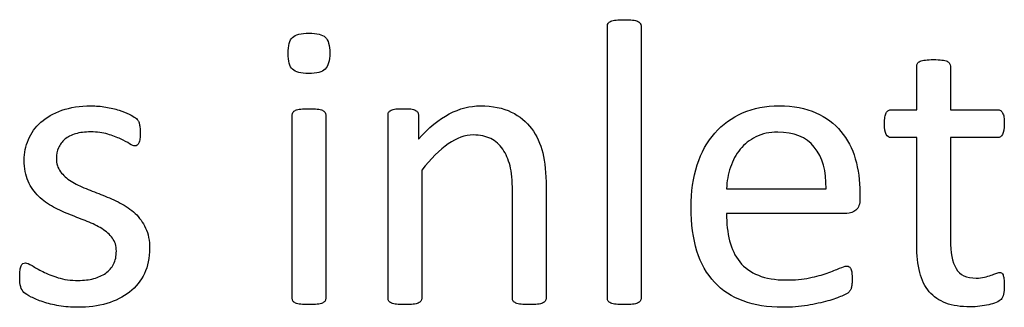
# Model space of a CAD drawing. Header units: inches. Extents: x 0 to 23760, y -13 to 16800.
# Tile 113 of 217: x 5745 to 6117, y 15052 to 15161. Entities that reach past the tile are written whole.
import ezdxf

# ---------------------------------------------------------------- set-up
doc = ezdxf.new("R2010")
doc.units = ezdxf.units.IN
doc.layers.add('254', color=7, linetype='Continuous', true_color=0xffffff)

msp = doc.modelspace()

# ---------------------------------------------------------------- linework, layer by layer
at = {"layer": '254', "color": 2, "linetype": 'Continuous', "lineweight": 25}
for points, knots in [([(5967.352, 15054.709), (5967.179, 15054.969), (5967.092, 15055.315), (5967.092, 15090.004), (5967.092, 15124.261), (5967.092, 15158.922), (5967.179, 15159.297), (5967.352, 15159.585)], [0, 0, 0, 0, 0.0123321, 0.0123321, 0.98849, 0.98849, 1, 1, 1, 1]), ([(5967.352, 15159.585), (5967.554, 15159.903), (5967.871, 15160.162), (5968.852, 15160.566), (5969.516, 15160.71), (5971.132, 15160.941), (5972.17, 15160.97), (5974.68, 15160.97), (5975.748, 15160.941), (5977.364, 15160.71), (5978.027, 15160.566), (5978.95, 15160.162), (5979.268, 15159.903), (5979.47, 15159.585)], [0, 0, 0, 0, 0.164751, 0.164751, 0.3295019, 0.3295019, 0.4942529, 0.4942529, 0.6628352, 0.6628352, 0.8314176, 0.8314176, 1, 1, 1, 1]), ([(5979.47, 15159.585), (5979.672, 15159.297), (5979.787, 15158.922), (5979.787, 15124.261), (5979.787, 15090.004), (5979.787, 15055.315), (5979.672, 15054.969), (5979.47, 15054.709)], [0, 0, 0, 0, 0.01151, 0.01151, 0.9876679, 0.9876679, 1, 1, 1, 1]), ([(5848.31, 15154.276), (5849.435, 15155.373), (5851.512, 15155.892), (5857.514, 15155.892), (5859.563, 15155.374), (5861.784, 15153.267), (5862.332, 15151.276), (5862.332, 15145.39), (5861.755, 15143.371), (5860.63, 15142.274)], [0, 0, 0, 0, 0.2490168, 0.2490168, 0.4932905, 0.4932905, 0.7441614, 0.7441614, 1, 1, 1, 1]), ([(5860.63, 15142.274), (5859.504, 15141.207), (5857.427, 15140.658), (5851.426, 15140.658), (5849.377, 15141.207), (5847.185, 15143.284), (5846.636, 15145.275), (5846.636, 15151.189), (5847.185, 15153.209), (5848.31, 15154.276)], [0, 0, 0, 0, 0.2530061, 0.2530061, 0.501193, 0.501193, 0.7493799, 0.7493799, 1, 1, 1, 1]), ([(6083.797, 15126.983), (6083.797, 15132.465), (6083.797, 15137.946), (6083.797, 15143.803), (6083.884, 15144.121), (6084.057, 15144.438)], [0, 0, 0, 0, 0.9359606, 0.9359606, 1, 1, 1, 1]), ([(6084.057, 15144.438), (6084.259, 15144.755), (6084.576, 15145.015), (6085.557, 15145.477), (6086.221, 15145.65), (6087.029, 15145.736)], [0, 0, 0, 0, 0.5, 0.5, 1, 1, 1, 1]), ([(6087.029, 15145.736), (6087.837, 15145.852), (6088.875, 15145.909), (6091.385, 15145.909), (6092.453, 15145.852), (6093.261, 15145.736)], [0, 0, 0, 0, 0.4942529, 0.4942529, 1, 1, 1, 1]), ([(6093.261, 15145.736), (6094.069, 15145.65), (6094.732, 15145.477), (6095.656, 15145.015), (6095.973, 15144.755), (6096.377, 15144.121), (6096.492, 15143.803), (6096.492, 15137.946), (6096.492, 15132.465), (6096.492, 15126.983)], [0, 0, 0, 0, 0.0567686, 0.0567686, 0.1135371, 0.1135371, 0.1703057, 0.1703057, 1, 1, 1, 1]), ([(5748.627, 15115.702), (5749.695, 15118.183), (5751.253, 15120.376), (5755.465, 15124.126), (5758.094, 15125.618), (5764.409, 15127.877), (5768.102, 15128.425), (5774.132, 15128.425), (5775.979, 15128.281), (5777.825, 15127.964)], [0, 0, 0, 0, 0.2915669, 0.2915669, 0.5831337, 0.5831337, 0.8723472, 0.8723472, 1, 1, 1, 1]), ([(5777.825, 15127.964), (5779.672, 15127.675), (5781.348, 15127.279), (5784.317, 15126.348), (5785.586, 15125.858), (5786.654, 15125.309)], [0, 0, 0, 0, 0.504427, 0.504427, 1, 1, 1, 1]), ([(5848.425, 15054.709), (5848.252, 15054.969), (5848.166, 15055.315), (5848.166, 15078.82), (5848.166, 15101.891), (5848.166, 15125.338), (5848.252, 15125.656), (5848.425, 15125.973)], [0, 0, 0, 0, 0.0181232, 0.0181232, 0.9842932, 0.9842932, 1, 1, 1, 1]), ([(5848.425, 15125.973), (5848.627, 15126.29), (5848.945, 15126.55), (5849.926, 15126.954), (5850.589, 15127.098), (5851.397, 15127.214)], [0, 0, 0, 0, 0.5, 0.5, 1, 1, 1, 1]), ([(5851.397, 15127.214), (5852.205, 15127.3), (5853.244, 15127.358), (5855.754, 15127.358), (5856.821, 15127.3), (5857.629, 15127.214)], [0, 0, 0, 0, 0.4942529, 0.4942529, 1, 1, 1, 1]), ([(5857.629, 15127.214), (5858.437, 15127.098), (5859.1, 15126.954), (5860.024, 15126.55), (5860.341, 15126.29), (5860.745, 15125.656), (5860.86, 15125.338), (5860.86, 15101.891), (5860.86, 15078.82), (5860.86, 15055.315), (5860.745, 15054.969), (5860.543, 15054.709)], [0, 0, 0, 0, 0.0152284, 0.0152284, 0.0304569, 0.0304569, 0.0456853, 0.0456853, 0.9824287, 0.9824287, 1, 1, 1, 1]), ([(5884.576, 15054.709), (5884.403, 15054.969), (5884.317, 15055.315), (5884.317, 15078.82), (5884.317, 15101.891), (5884.317, 15125.396), (5884.403, 15125.742), (5884.548, 15126.002)], [0, 0, 0, 0, 0.0180796, 0.0180796, 0.9819204, 0.9819204, 1, 1, 1, 1]), ([(5884.548, 15126.002), (5884.692, 15126.29), (5885.009, 15126.55), (5885.933, 15127.012), (5886.51, 15127.156), (5887.952, 15127.329), (5888.904, 15127.358), (5891.212, 15127.358), (5892.164, 15127.326), (5893.636, 15127.156), (5894.213, 15127.012), (5894.617, 15126.781)], [0, 0, 0, 0, 0.2024309, 0.2024309, 0.4048617, 0.4048617, 0.6072926, 0.6072926, 0.7998488, 0.7998488, 1, 1, 1, 1]), ([(5895.511, 15126.002), (5895.684, 15125.742), (5895.771, 15125.396), (5895.771, 15121.914), (5895.771, 15118.866), (5895.771, 15115.817)], [0, 0, 0, 0, 0.1243094, 0.1243094, 1, 1, 1, 1]), ([(5895.771, 15115.817), (5899.666, 15120.174), (5903.555, 15123.388), (5911.322, 15127.416), (5915.217, 15128.425), (5923.786, 15128.425), (5927.681, 15127.646), (5933.971, 15124.53), (5936.534, 15122.421), (5940.433, 15117.202), (5941.846, 15114.15), (5943.521, 15107.104), (5943.953, 15102.892), (5943.953, 15083.907), (5943.953, 15069.828), (5943.953, 15055.315), (5943.838, 15054.969), (5943.636, 15054.709)], [0, 0, 0, 0, 0.0976134, 0.0976134, 0.1957995, 0.1957995, 0.3104695, 0.3104695, 0.4251394, 0.4251394, 0.5412396, 0.5412396, 0.6571226, 0.6571226, 0.989775, 0.989775, 1, 1, 1, 1]), ([(6007.6, 15118.154), (6010.485, 15121.472), (6013.991, 15123.976), (6022.199, 15127.56), (6026.787, 15128.425), (6037.289, 15128.425), (6041.94, 15127.573), (6049.579, 15124.069), (6052.724, 15121.732), (6057.629, 15115.846), (6059.447, 15112.384), (6061.755, 15104.421), (6062.332, 15100.18), (6062.332, 15094.909), (6062.332, 15094.14), (6062.332, 15091.351), (6061.841, 15089.937), (6060.832, 15089.072)], [0, 0, 0, 0, 0.1438864, 0.1438864, 0.2872898, 0.2872898, 0.4404707, 0.4404707, 0.5950514, 0.5950514, 0.7496321, 0.7496321, 0.9042128, 0.9042128, 0.9306369, 0.9306369, 1, 1, 1, 1]), ([(6073.065, 15126.694), (6073.411, 15126.896), (6073.757, 15126.983), (6077.392, 15126.983), (6080.595, 15126.983), (6083.797, 15126.983)], [0, 0, 0, 0, 0.1190476, 0.1190476, 1, 1, 1, 1]), ([(6096.492, 15126.983), (6102.416, 15126.983), (6108.341, 15126.983), (6114.669, 15126.983), (6115.044, 15126.896), (6115.332, 15126.694)], [0, 0, 0, 0, 0.9361702, 0.9361702, 1, 1, 1, 1]), ([(5790.491, 15121.789), (5790.578, 15121.386), (5790.631, 15120.923), (5790.808, 15119.799), (5790.837, 15119.106), (5790.837, 15117.404), (5790.808, 15116.654), (5790.635, 15115.384), (5790.52, 15114.836), (5790.347, 15114.432)], [0, 0, 0, 0, 0.2551684, 0.2551684, 0.4978663, 0.4978663, 0.7489332, 0.7489332, 1, 1, 1, 1]), ([(6083.797, 15116.423), (6080.566, 15116.423), (6077.335, 15116.423), (6073.324, 15116.423), (6072.718, 15116.856), (6071.795, 15118.471), (6071.564, 15119.828), (6071.564, 15122.655), (6071.622, 15123.463), (6071.766, 15124.126)], [0, 0, 0, 0, 0.6210362, 0.6210362, 0.7707503, 0.7707503, 0.9204644, 0.9204644, 1, 1, 1, 1]), ([(6116.66, 15124.126), (6116.746, 15123.463), (6116.804, 15122.655), (6116.804, 15119.828), (6116.573, 15118.471), (6115.65, 15116.856), (6115.044, 15116.423), (6108.341, 15116.423), (6102.416, 15116.423), (6096.492, 15116.423)], [0, 0, 0, 0, 0.0524112, 0.0524112, 0.1510676, 0.1510676, 0.2497241, 0.2497241, 1, 1, 1, 1]), ([(5778.575, 15117.75), (5776.7, 15118.298), (5774.565, 15118.587), (5769.978, 15118.587), (5768.102, 15118.356), (5764.813, 15117.375), (5763.457, 15116.683), (5762.418, 15115.788)], [0, 0, 0, 0, 0.3589744, 0.3589744, 0.6794872, 0.6794872, 1, 1, 1, 1]), ([(5786.827, 15114.115), (5785.961, 15114.692), (5784.836, 15115.298), (5782.066, 15116.567), (5780.422, 15117.173), (5778.575, 15117.75)], [0, 0, 0, 0, 0.5, 0.5, 1, 1, 1, 1]), ([(6042.511, 15053.094), (6039.626, 15052.603), (6036.538, 15052.343), (6027.566, 15052.343), (6022.571, 15053.142), (6014.005, 15056.325), (6010.4, 15058.692), (6004.542, 15064.952), (6002.315, 15068.865), (5999.377, 15078.31), (5998.627, 15083.792), (5998.627, 15095.996), (5999.398, 15101.336), (6002.465, 15110.826), (6004.686, 15114.865), (6007.6, 15118.154)], [0, 0, 0, 0, 0.0891474, 0.0891474, 0.2432002, 0.2432002, 0.3963436, 0.3963436, 0.5509507, 0.5509507, 0.7061483, 0.7061483, 0.8534787, 0.8534787, 1, 1, 1, 1]), ([(6045.136, 15112.817), (6042.02, 15116.625), (6037.433, 15118.5), (6028.2, 15118.5), (6025.459, 15117.923), (6020.728, 15115.557), (6018.78, 15113.988), (6015.592, 15110.104), (6014.351, 15107.825), (6013.486, 15105.229)], [0, 0, 0, 0, 0.3962301, 0.3962301, 0.5980831, 0.5980831, 0.7999362, 0.7999362, 1, 1, 1, 1]), ([(5748.57, 15099.978), (5747.56, 15102.17), (5747.069, 15104.825), (5747.069, 15110.624), (5747.589, 15113.22), (5748.627, 15115.702)], [0, 0, 0, 0, 0.5273632, 0.5273632, 1, 1, 1, 1]), ([(5762.418, 15115.788), (5761.351, 15114.894), (5760.572, 15113.826), (5759.476, 15111.345), (5759.216, 15110.018), (5759.216, 15106.585), (5759.735, 15104.911), (5760.745, 15103.555)], [0, 0, 0, 0, 0.295858, 0.295858, 0.591716, 0.591716, 1, 1, 1, 1]), ([(5789.683, 15113.538), (5789.424, 15113.365), (5789.135, 15113.278), (5788.385, 15113.278), (5787.721, 15113.567), (5786.827, 15114.115)], [0, 0, 0, 0, 0.3846154, 0.3846154, 1, 1, 1, 1]), ([(5931.547, 15054.709), (5931.345, 15054.969), (5931.259, 15055.315), (5931.259, 15069.26), (5931.259, 15082.772), (5931.259, 15100.237), (5930.961, 15103.416), (5929.701, 15108.229), (5928.793, 15110.297), (5926.44, 15113.798), (5924.917, 15115.136), (5921.189, 15116.971), (5919.025, 15117.433), (5913.37, 15117.433), (5910.206, 15116.294), (5903.821, 15111.807), (5900.503, 15108.489), (5897.012, 15104.132)], [0, 0, 0, 0, 0.0106594, 0.0106594, 0.3434701, 0.3434701, 0.4408261, 0.4408261, 0.5395668, 0.5395668, 0.6394324, 0.6394324, 0.7405482, 0.7405482, 0.8698823, 0.8698823, 1, 1, 1, 1]), ([(6084.923, 15065.557), (6084.173, 15068.5), (6083.797, 15071.963), (6083.797, 15089.456), (6083.797, 15102.94), (6083.797, 15116.423)], [0, 0, 0, 0, 0.2292468, 0.2292468, 1, 1, 1, 1]), ([(6096.492, 15116.423), (6096.492, 15103.555), (6096.492, 15090.687), (6096.492, 15073.059), (6097.172, 15069.445), (6100.012, 15064.577), (6102.551, 15063.365), (6107.369, 15063.365), (6108.408, 15063.48), (6110.254, 15063.942), (6111.091, 15064.173), (6111.812, 15064.432)], [0, 0, 0, 0, 0.5062548, 0.5062548, 0.6935464, 0.6935464, 0.8791865, 0.8791865, 0.9395933, 0.9395933, 1, 1, 1, 1]), ([(5897.012, 15104.132), (5897.012, 15088.004), (5897.012, 15071.876), (5897.012, 15055.315), (5896.896, 15054.969), (5896.694, 15054.709)], [0, 0, 0, 0, 0.9738676, 0.9738676, 1, 1, 1, 1]), ([(5770.381, 15097.208), (5772.459, 15096.371), (5774.619, 15095.525), (5778.979, 15093.803), (5781.143, 15092.822), (5783.249, 15091.726)], [0, 0, 0, 0, 0.4971403, 0.4971403, 1, 1, 1, 1]), ([(5770.843, 15084.773), (5768.795, 15085.581), (5766.663, 15086.427), (5762.303, 15088.148), (5760.168, 15089.129), (5758.091, 15090.226)], [0, 0, 0, 0, 0.4971403, 0.4971403, 1, 1, 1, 1]), ([(5788.904, 15087.802), (5790.549, 15086.273), (5791.889, 15084.432), (5793.867, 15080.128), (5794.386, 15077.56), (5794.386, 15071.039), (5793.722, 15067.894), (5792.424, 15065.125)], [0, 0, 0, 0, 0.3165581, 0.3165581, 0.6280383, 0.6280383, 1, 1, 1, 1]), ([(6012.014, 15087.831), (6012.014, 15083.965), (6012.396, 15080.504), (6013.948, 15074.357), (6015.214, 15071.7), (6018.823, 15067.289), (6021.132, 15065.615), (6026.902, 15063.249), (6030.393, 15062.672), (6037.837, 15062.672), (6040.751, 15062.932), (6043.319, 15063.48)], [0, 0, 0, 0, 0.2055215, 0.2055215, 0.4128642, 0.4128642, 0.6231815, 0.6231815, 0.8334988, 0.8334988, 1, 1, 1, 1]), ([(5777.825, 15065.24), (5779.124, 15066.134), (5780.104, 15067.289), (5781.489, 15070.058), (5781.836, 15071.674), (5781.836, 15075.54), (5781.345, 15077.185), (5779.325, 15079.839), (5777.998, 15081.022), (5776.383, 15082.061)], [0, 0, 0, 0, 0.2462687, 0.2462687, 0.4925373, 0.4925373, 0.7462687, 0.7462687, 1, 1, 1, 1]), ([(5749.666, 15056.238), (5748.454, 15056.873), (5747.56, 15057.45), (5746.406, 15058.489), (5746.002, 15059.21), (5745.482, 15061.057), (5745.367, 15062.297), (5745.367, 15064.865), (5745.425, 15065.673), (5745.511, 15066.365)], [0, 0, 0, 0, 0.2763819, 0.2763819, 0.5527638, 0.5527638, 0.8291457, 0.8291457, 1, 1, 1, 1]), ([(5746.55, 15068.847), (5746.838, 15069.02), (5747.156, 15069.135), (5748.079, 15069.135), (5748.916, 15068.789), (5750.012, 15068.096)], [0, 0, 0, 0, 0.40625, 0.40625, 1, 1, 1, 1]), ([(5754.109, 15065.817), (5755.725, 15064.98), (5757.626, 15064.222), (5762.043, 15062.845), (5764.582, 15062.499), (5769.602, 15062.499), (5771.564, 15062.73), (5775.027, 15063.653), (5776.556, 15064.346), (5777.825, 15065.24)], [0, 0, 0, 0, 0.2820666, 0.2820666, 0.56751, 0.56751, 0.783755, 0.783755, 1, 1, 1, 1]), ([(6043.319, 15063.48), (6045.886, 15063.999), (6048.108, 15064.605), (6051.859, 15065.933), (6053.388, 15066.538), (6054.6, 15067.087)], [0, 0, 0, 0, 0.5, 0.5, 1, 1, 1, 1]), ([(6054.6, 15067.087), (6055.811, 15067.606), (6056.706, 15067.894), (6057.687, 15067.894), (6058.004, 15067.808), (6058.293, 15067.635)], [0, 0, 0, 0, 0.6470588, 0.6470588, 1, 1, 1, 1]), ([(6107.571, 15052.747), (6106.388, 15052.574), (6105.205, 15052.516), (6100.445, 15052.516), (6097.358, 15052.978), (6092.222, 15054.882), (6090.131, 15056.313), (6086.856, 15060.162), (6085.644, 15062.586), (6084.923, 15065.557)], [0, 0, 0, 0, 0.0990148, 0.0990148, 0.3984741, 0.3984741, 0.6979335, 0.6979335, 1, 1, 1, 1]), ([(6113.659, 15065.154), (6114.149, 15065.384), (6114.611, 15065.5), (6115.275, 15065.5), (6115.534, 15065.442), (6115.765, 15065.327)], [0, 0, 0, 0, 0.6521739, 0.6521739, 1, 1, 1, 1]), ([(5792.424, 15065.125), (5791.097, 15062.355), (5789.239, 15060.032), (5784.432, 15056.21), (5781.549, 15054.788), (5774.882, 15052.834), (5771.218, 15052.343), (5764.755, 15052.343), (5762.418, 15052.545), (5760.168, 15052.92)], [0, 0, 0, 0, 0.2773826, 0.2773826, 0.5527281, 0.5527281, 0.8302763, 0.8302763, 1, 1, 1, 1]), ([(6059.302, 15065.327), (6059.36, 15064.663), (6059.418, 15063.884), (6059.418, 15062.297), (6059.389, 15061.72), (6059.274, 15060.739), (6059.216, 15060.306), (6059.129, 15059.931)], [0, 0, 0, 0, 0.4102564, 0.4102564, 0.7051282, 0.7051282, 1, 1, 1, 1]), ([(6116.66, 15063.134), (6116.746, 15062.499), (6116.804, 15061.749), (6116.804, 15059.325), (6116.688, 15058.143), (6116.486, 15057.277)], [0, 0, 0, 0, 0.3809524, 0.3809524, 1, 1, 1, 1]), ([(6058.754, 15058.893), (6058.581, 15058.575), (6058.35, 15058.287), (6057.773, 15057.71), (6056.937, 15057.248), (6054.167, 15055.979), (6052.38, 15055.337), (6047.964, 15054.132), (6045.425, 15053.555), (6042.511, 15053.094)], [0, 0, 0, 0, 0.2492379, 0.2492379, 0.4984759, 0.4984759, 0.7477138, 0.7477138, 1, 1, 1, 1]), ([(5851.397, 15053.497), (5850.589, 15053.613), (5849.926, 15053.757), (5848.945, 15054.161), (5848.627, 15054.421), (5848.425, 15054.709)], [0, 0, 0, 0, 0.5, 0.5, 1, 1, 1, 1]), ([(5860.543, 15054.709), (5860.341, 15054.421), (5860.024, 15054.161), (5859.1, 15053.757), (5858.437, 15053.613), (5857.629, 15053.497)], [0, 0, 0, 0, 0.5, 0.5, 1, 1, 1, 1]), ([(5887.548, 15053.497), (5886.74, 15053.613), (5886.077, 15053.757), (5885.096, 15054.161), (5884.778, 15054.421), (5884.576, 15054.709)], [0, 0, 0, 0, 0.5, 0.5, 1, 1, 1, 1]), ([(5896.694, 15054.709), (5896.492, 15054.421), (5896.175, 15054.161), (5895.252, 15053.757), (5894.588, 15053.613), (5893.78, 15053.497)], [0, 0, 0, 0, 0.5, 0.5, 1, 1, 1, 1]), ([(5934.49, 15053.497), (5933.653, 15053.613), (5933.018, 15053.757), (5932.095, 15054.161), (5931.749, 15054.421), (5931.547, 15054.709)], [0, 0, 0, 0, 0.5, 0.5, 1, 1, 1, 1]), ([(5943.636, 15054.709), (5943.434, 15054.421), (5943.088, 15054.161), (5942.164, 15053.757), (5941.53, 15053.613), (5940.722, 15053.497)], [0, 0, 0, 0, 0.5, 0.5, 1, 1, 1, 1]), ([(5970.324, 15053.497), (5969.516, 15053.613), (5968.852, 15053.757), (5967.871, 15054.161), (5967.554, 15054.421), (5967.352, 15054.709)], [0, 0, 0, 0, 0.5, 0.5, 1, 1, 1, 1]), ([(5979.47, 15054.709), (5979.268, 15054.421), (5978.95, 15054.161), (5978.027, 15053.757), (5977.364, 15053.613), (5976.556, 15053.497)], [0, 0, 0, 0, 0.5, 0.5, 1, 1, 1, 1]), ([(5857.629, 15053.497), (5856.821, 15053.411), (5855.754, 15053.353), (5853.244, 15053.353), (5852.205, 15053.411), (5851.397, 15053.497)], [0, 0, 0, 0, 0.5057471, 0.5057471, 1, 1, 1, 1]), ([(5893.78, 15053.497), (5892.972, 15053.411), (5891.905, 15053.353), (5889.395, 15053.353), (5888.356, 15053.411), (5887.548, 15053.497)], [0, 0, 0, 0, 0.5057471, 0.5057471, 1, 1, 1, 1]), ([(5940.722, 15053.497), (5939.885, 15053.411), (5938.875, 15053.353), (5936.336, 15053.353), (5935.298, 15053.411), (5934.49, 15053.497)], [0, 0, 0, 0, 0.4886364, 0.4886364, 1, 1, 1, 1]), ([(5976.556, 15053.497), (5975.748, 15053.411), (5974.68, 15053.353), (5972.17, 15053.353), (5971.132, 15053.411), (5970.324, 15053.497)], [0, 0, 0, 0, 0.5057471, 0.5057471, 1, 1, 1, 1]), ([(6113.717, 15054.19), (6112.909, 15053.844), (6111.957, 15053.555), (6109.879, 15053.094), (6108.754, 15052.892), (6107.571, 15052.747)], [0, 0, 0, 0, 0.5, 0.5, 1, 1, 1, 1])]:
    msp.add_open_spline(points, degree=3, knots=knots, dxfattribs=at)
for points in [[(5786.654, 15125.309), (5787.692, 15124.79), (5788.5, 15124.3), (5789.02, 15123.896)], [(5894.617, 15126.781), (5895.05, 15126.55), (5895.338, 15126.29), (5895.511, 15126.002)], [(6071.766, 15124.126), (6071.882, 15124.79), (6072.055, 15125.338), (6072.257, 15125.771)], [(6072.257, 15125.771), (6072.459, 15126.233), (6072.718, 15126.521), (6073.065, 15126.694)], [(6115.332, 15126.694), (6115.65, 15126.521), (6115.909, 15126.233), (6116.14, 15125.771)], [(6116.14, 15125.771), (6116.371, 15125.338), (6116.544, 15124.79), (6116.66, 15124.126)], [(5789.02, 15123.896), (5789.568, 15123.492), (5789.914, 15123.117), (5790.116, 15122.828)], [(5790.116, 15122.828), (5790.289, 15122.511), (5790.405, 15122.164), (5790.491, 15121.789)], [(5790.347, 15114.432), (5790.145, 15114.028), (5789.943, 15113.74), (5789.683, 15113.538)], [(6049.551, 15097.121), (6049.724, 15103.786), (6048.223, 15109.037), (6045.136, 15112.817)], [(5760.745, 15103.555), (5761.784, 15102.199), (5763.111, 15100.987), (5764.755, 15099.978)], [(6013.486, 15105.229), (6012.591, 15102.661), (6012.13, 15099.949), (6012.014, 15097.121)], [(5752.522, 15094.265), (5750.878, 15095.881), (5749.551, 15097.756), (5748.57, 15099.978)], [(5764.755, 15099.978), (5766.4, 15098.939), (5768.275, 15098.016), (5770.381, 15097.208)], [(6012.014, 15097.121), (6024.526, 15097.121), (6037.038, 15097.121), (6049.551, 15097.121)], [(5758.091, 15090.226), (5756.013, 15091.351), (5754.167, 15092.678), (5752.522, 15094.265)], [(5783.249, 15091.726), (5785.384, 15090.658), (5787.26, 15089.36), (5788.904, 15087.802)], [(6057.398, 15087.831), (6042.27, 15087.831), (6027.142, 15087.831), (6012.014, 15087.831)], [(6060.832, 15089.072), (6059.822, 15088.235), (6058.697, 15087.802), (6057.398, 15087.831)], [(5776.383, 15082.061), (5774.738, 15083.07), (5772.892, 15083.994), (5770.843, 15084.773)], [(5745.511, 15066.365), (5745.627, 15067.029), (5745.742, 15067.548), (5745.915, 15067.981)], [(5745.915, 15067.981), (5746.059, 15068.385), (5746.29, 15068.673), (5746.55, 15068.847)], [(5750.012, 15068.096), (5751.137, 15067.404), (5752.493, 15066.625), (5754.109, 15065.817)], [(6058.293, 15067.635), (6058.581, 15067.433), (6058.783, 15067.173), (6058.956, 15066.827)], [(6058.956, 15066.827), (6059.1, 15066.452), (6059.216, 15065.961), (6059.302, 15065.327)], [(6111.812, 15064.432), (6112.505, 15064.692), (6113.14, 15064.923), (6113.659, 15065.154)], [(6115.765, 15065.327), (6115.996, 15065.182), (6116.169, 15064.952), (6116.313, 15064.577)], [(6116.313, 15064.577), (6116.429, 15064.23), (6116.544, 15063.74), (6116.66, 15063.134)], [(6059.129, 15059.931), (6059.072, 15059.527), (6058.927, 15059.181), (6058.754, 15058.893)], [(5754.167, 15054.392), (5752.407, 15054.969), (5750.907, 15055.604), (5749.666, 15056.238)], [(5760.168, 15052.92), (5757.946, 15053.324), (5755.956, 15053.786), (5754.167, 15054.392)], [(6115.563, 15055.344), (6115.159, 15054.94), (6114.553, 15054.565), (6113.717, 15054.19)], [(6116.486, 15057.277), (6116.285, 15056.411), (6115.996, 15055.748), (6115.563, 15055.344)]]:
    msp.add_open_spline(points, degree=3, dxfattribs=at)

doc.saveas('drawing.dxf')
